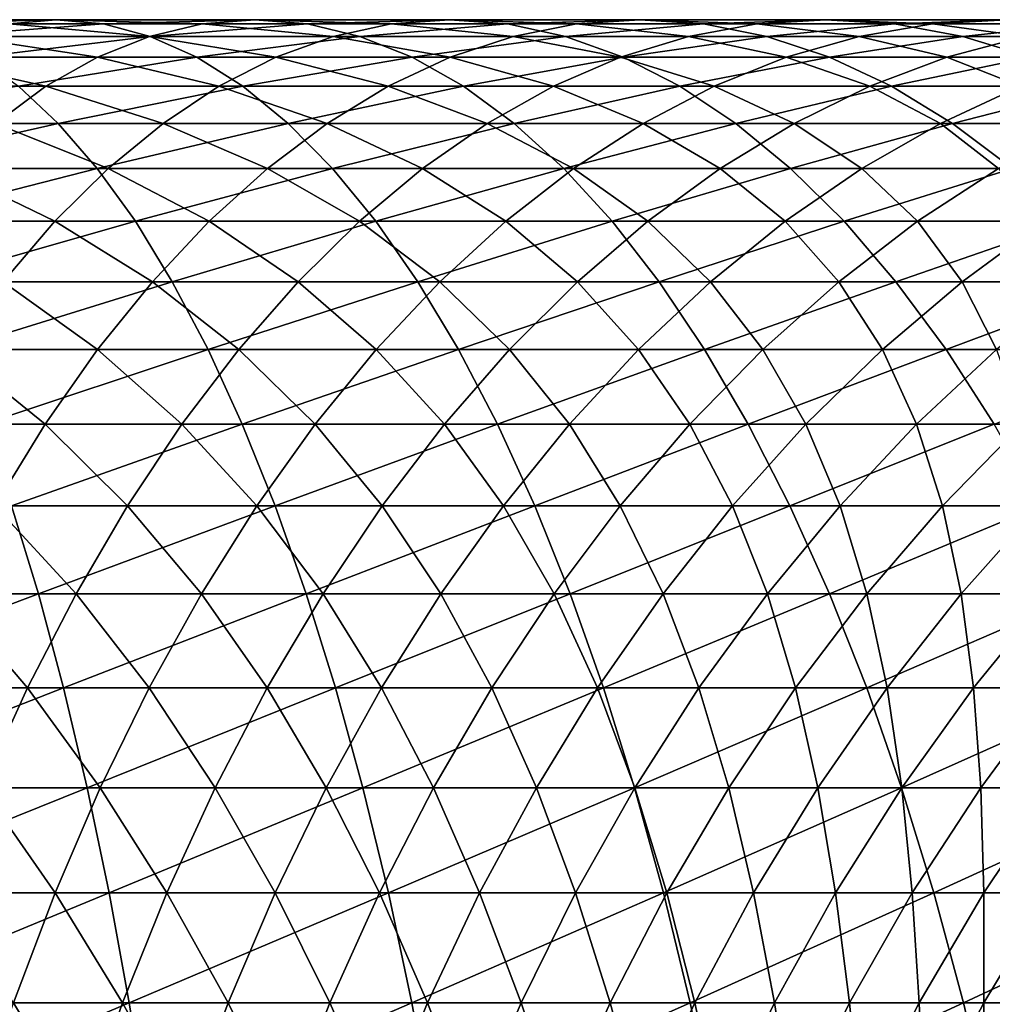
# Model space of a CAD drawing. Header units: metres. Extents: x 39 to 253, y -38 to 38.
# Tile 41 of 55: x 215 to 222, y 8 to 15. Entities that reach past the tile are written whole.
import ezdxf

# ---------------------------------------------------------------- set-up
doc = ezdxf.new("R2010")
doc.units = ezdxf.units.M
doc.layers.add('solid_26008053', color=7, linetype='CONTINUOUS')

msp = doc.modelspace()

# ---------------------------------------------------------------- linework, layer by layer
at = {"layer": 'solid_26008053'}
for points in [[(215.469055, 15, -2.174812), (214.038513, 15, -1.669314), (214.332108, 14.970401, -0.77439)], [(215.469055, 15, -2.174812), (215.135223, 14.970401, -3.055525), (214.038513, 15, -1.669314)], [(215.802887, 14.970401, -1.2941), (215.469055, 15, -2.174812), (214.332108, 14.970401, -0.77439)], [(216.501892, 14.970401, -3.60926), (215.135223, 14.970401, -3.055525), (215.469055, 15, -2.174812)], [(216.875259, 15, -2.744566), (215.469055, 15, -2.174812), (215.802887, 14.970401, -1.2941)], [(216.875259, 15, -2.744566), (216.501892, 14.970401, -3.60926), (215.469055, 15, -2.174812)], [(217.248627, 14.970401, -1.879872), (216.875259, 15, -2.744566), (215.802887, 14.970401, -1.2941)], [(217.842072, 14.970401, -4.224308), (216.501892, 14.970401, -3.60926), (216.875259, 15, -2.744566)], [(218.254211, 15, -3.377406), (216.875259, 15, -2.744566), (217.248627, 14.970401, -1.879872)], [(218.254211, 15, -3.377406), (217.842072, 14.970401, -4.224308), (216.875259, 15, -2.744566)], [(218.666351, 14.970401, -2.530504), (218.254211, 15, -3.377406), (217.248627, 14.970401, -1.879872)], [(219.153046, 14.970401, -4.899407), (217.842072, 14.970401, -4.224308), (218.254211, 15, -3.377406)], [(219.603104, 15, -4.072035), (218.254211, 15, -3.377406), (218.666351, 14.970401, -2.530504)], [(219.603104, 15, -4.072035), (219.153046, 14.970401, -4.899407), (218.254211, 15, -3.377406)], [(220.053162, 14.970401, -3.244663), (219.603104, 15, -4.072035), (218.666351, 14.970401, -2.530504)], [(220.432098, 14.970401, -5.633173), (219.153046, 14.970401, -4.899407), (219.603104, 15, -4.072035)], [(220.919159, 15, -4.827028), (219.603104, 15, -4.072035), (220.053162, 14.970401, -3.244663)], [(220.919159, 15, -4.827028), (220.432098, 14.970401, -5.633173), (219.603104, 15, -4.072035)], [(221.406204, 14.970401, -4.020883), (220.919159, 15, -4.827028), (220.053162, 14.970401, -3.244663)], [(221.676605, 14.970401, -6.424101), (220.432098, 14.970401, -5.633173), (220.919159, 15, -4.827028)], [(222.199677, 15, -5.640836), (220.919159, 15, -4.827028), (221.406204, 14.970401, -4.020883)], [(222.199677, 15, -5.640836), (221.676605, 14.970401, -6.424101), (220.919159, 15, -4.827028)], [(222.722733, 14.970401, -4.857572), (222.199677, 15, -5.640836), (221.406204, 14.970401, -4.020883)], [(222.884033, 14.970401, -7.270568), (221.676605, 14.970401, -6.424101), (222.199677, 15, -5.640836)], [(215.802887, 14.970401, -1.2941), (214.332108, 14.970401, -0.77439), (214.624557, 14.881721, 0.117003)], [(216.135391, 14.881721, -0.416863), (215.802887, 14.970401, -1.2941), (214.624557, 14.881721, 0.117003)], [(216.130005, 14.881721, -4.470541), (214.802719, 14.881721, -3.932762), (215.135223, 14.970401, -3.055525)], [(216.501892, 14.970401, -3.60926), (216.130005, 14.881721, -4.470541), (215.135223, 14.970401, -3.055525)], [(217.248627, 14.970401, -1.879872), (215.802887, 14.970401, -1.2941), (216.135391, 14.881721, -0.416863)], [(217.431564, 14.881721, -5.067867), (216.130005, 14.881721, -4.470541), (216.501892, 14.970401, -3.60926)], [(217.620514, 14.881721, -1.01859), (217.248627, 14.970401, -1.879872), (216.135391, 14.881721, -0.416863)], [(217.842072, 14.970401, -4.224308), (217.431564, 14.881721, -5.067867), (216.501892, 14.970401, -3.60926)], [(218.666351, 14.970401, -2.530504), (217.248627, 14.970401, -1.879872), (217.620514, 14.881721, -1.01859)], [(218.704758, 14.881721, -5.723514), (217.431564, 14.881721, -5.067867), (217.842072, 14.970401, -4.224308)], [(219.076859, 14.881721, -1.686945), (218.666351, 14.970401, -2.530504), (217.620514, 14.881721, -1.01859)], [(219.153046, 14.970401, -4.899407), (218.704758, 14.881721, -5.723514), (217.842072, 14.970401, -4.224308)], [(220.053162, 14.970401, -3.244663), (218.666351, 14.970401, -2.530504), (219.076859, 14.881721, -1.686945)], [(219.94696, 14.881721, -6.436137), (218.704758, 14.881721, -5.723514), (219.153046, 14.970401, -4.899407)], [(220.501434, 14.881721, -2.420557), (220.053162, 14.970401, -3.244663), (219.076859, 14.881721, -1.686945)], [(220.432098, 14.970401, -5.633173), (219.94696, 14.881721, -6.436137), (219.153046, 14.970401, -4.899407)], [(221.155609, 14.881721, -7.204275), (219.94696, 14.881721, -6.436137), (220.432098, 14.970401, -5.633173)], [(221.406204, 14.970401, -4.020883), (220.053162, 14.970401, -3.244663), (220.501434, 14.881721, -2.420557)], [(221.676605, 14.970401, -6.424101), (221.155609, 14.881721, -7.204275), (220.432098, 14.970401, -5.633173)], [(221.891342, 14.881721, -3.217919), (221.406204, 14.970401, -4.020883), (220.501434, 14.881721, -2.420557)], [(222.328247, 14.881721, -8.026352), (221.155609, 14.881721, -7.204275), (221.676605, 14.970401, -6.424101)], [(222.722733, 14.970401, -4.857572), (221.406204, 14.970401, -4.020883), (221.891342, 14.881721, -3.217919)], [(222.884033, 14.970401, -7.270568), (222.328247, 14.881721, -8.026352), (221.676605, 14.970401, -6.424101)], [(223.243729, 14.881721, -4.077398), (222.722733, 14.970401, -4.857572), (221.891342, 14.881721, -3.217919)], [(215.761047, 14.734309, -5.325011), (214.472839, 14.734309, -4.803061), (214.802719, 14.881721, -3.932762)], [(216.135391, 14.881721, -0.416863), (214.624557, 14.881721, 0.117003), (214.914703, 14.734309, 1.001346)], [(216.130005, 14.881721, -4.470541), (215.761047, 14.734309, -5.325011), (214.802719, 14.881721, -3.932762)], [(216.465286, 14.734309, 0.453436), (216.135391, 14.881721, -0.416863), (214.914703, 14.734309, 1.001346)], [(217.024307, 14.734309, -5.904754), (215.761047, 14.734309, -5.325011), (216.130005, 14.881721, -4.470541)], [(217.431564, 14.881721, -5.067867), (217.024307, 14.734309, -5.904754), (216.130005, 14.881721, -4.470541)], [(217.620514, 14.881721, -1.01859), (216.135391, 14.881721, -0.416863), (216.465286, 14.734309, 0.453436)], [(217.989456, 14.734309, -0.164121), (217.620514, 14.881721, -1.01859), (216.465286, 14.734309, 0.453436)], [(218.260025, 14.734309, -6.541102), (217.024307, 14.734309, -5.904754), (217.431564, 14.881721, -5.067867)], [(218.704758, 14.881721, -5.723514), (218.260025, 14.734309, -6.541102), (217.431564, 14.881721, -5.067867)], [(219.076859, 14.881721, -1.686945), (217.620514, 14.881721, -1.01859), (217.989456, 14.734309, -0.164121)], [(219.484116, 14.734309, -0.850058), (219.076859, 14.881721, -1.686945), (217.989456, 14.734309, -0.164121)], [(219.465652, 14.734309, -7.23275), (218.260025, 14.734309, -6.541102), (218.704758, 14.881721, -5.723514)], [(219.94696, 14.881721, -6.436137), (219.465652, 14.734309, -7.23275), (218.704758, 14.881721, -5.723514)], [(220.501434, 14.881721, -2.420557), (219.076859, 14.881721, -1.686945), (219.484116, 14.734309, -0.850058)], [(220.638733, 14.734309, -7.978278), (219.465652, 14.734309, -7.23275), (219.94696, 14.881721, -6.436137)], [(220.946182, 14.734309, -1.602968), (220.501434, 14.881721, -2.420557), (219.484116, 14.734309, -0.850058)], [(221.155609, 14.881721, -7.204275), (220.638733, 14.734309, -7.978278), (219.94696, 14.881721, -6.436137)], [(221.891342, 14.881721, -3.217919), (220.501434, 14.881721, -2.420557), (220.946182, 14.734309, -1.602968)], [(221.776855, 14.734309, -8.776157), (220.638733, 14.734309, -7.978278), (221.155609, 14.881721, -7.204275)], [(222.37265, 14.734309, -2.421306), (221.891342, 14.881721, -3.217919), (220.946182, 14.734309, -1.602968)], [(222.328247, 14.881721, -8.026352), (221.776855, 14.734309, -8.776157), (221.155609, 14.881721, -7.204275)], [(222.877686, 14.734309, -9.624751), (221.776855, 14.734309, -8.776157), (222.328247, 14.881721, -8.026352)], [(223.243729, 14.881721, -4.077398), (221.891342, 14.881721, -3.217919), (222.37265, 14.734309, -2.421306)], [(215.3965, 14.528748, -6.169296), (214.146881, 14.528748, -5.662987), (214.472839, 14.734309, -4.803061)], [(215.761047, 14.734309, -5.325011), (215.3965, 14.528748, -6.169296), (214.472839, 14.734309, -4.803061)], [(216.465286, 14.734309, 0.453436), (214.914703, 14.734309, 1.001346), (215.201385, 14.528748, 1.87515)], [(216.791229, 14.528748, 1.313363), (216.465286, 14.734309, 0.453436), (215.201385, 14.528748, 1.87515)], [(216.621902, 14.528748, -6.731668), (215.3965, 14.528748, -6.169296), (215.761047, 14.734309, -5.325011)], [(217.024307, 14.734309, -5.904754), (216.621902, 14.528748, -6.731668), (215.761047, 14.734309, -5.325011)], [(217.989456, 14.734309, -0.164121), (216.465286, 14.734309, 0.453436), (216.791229, 14.528748, 1.313363)], [(217.820587, 14.528748, -7.348947), (216.621902, 14.528748, -6.731668), (217.024307, 14.734309, -5.904754)], [(218.354004, 14.528748, 0.680165), (217.989456, 14.734309, -0.164121), (216.791229, 14.528748, 1.313363)], [(218.260025, 14.734309, -6.541102), (217.820587, 14.528748, -7.348947), (217.024307, 14.734309, -5.904754)], [(218.990097, 14.528748, -8.019869), (217.820587, 14.528748, -7.348947), (218.260025, 14.734309, -6.541102)], [(219.484116, 14.734309, -0.850058), (217.989456, 14.734309, -0.164121), (218.354004, 14.528748, 0.680165)], [(219.465652, 14.734309, -7.23275), (218.990097, 14.528748, -8.019869), (218.260025, 14.734309, -6.541102)], [(219.88652, 14.528748, -0.023144), (219.484116, 14.734309, -0.850058), (218.354004, 14.528748, 0.680165)], [(220.128021, 14.528748, -8.743056), (218.990097, 14.528748, -8.019869), (219.465652, 14.734309, -7.23275)], [(220.638733, 14.734309, -7.978278), (220.128021, 14.528748, -8.743056), (219.465652, 14.734309, -7.23275)], [(220.946182, 14.734309, -1.602968), (219.484116, 14.734309, -0.850058), (219.88652, 14.528748, -0.023144)], [(221.385605, 14.528748, -0.795123), (220.946182, 14.734309, -1.602968), (219.88652, 14.528748, -0.023144)], [(221.23204, 14.528748, -9.517027), (220.128021, 14.528748, -8.743056), (220.638733, 14.734309, -7.978278)], [(221.776855, 14.734309, -8.776157), (221.23204, 14.528748, -9.517027), (220.638733, 14.734309, -7.978278)], [(222.37265, 14.734309, -2.421306), (220.946182, 14.734309, -1.602968), (221.385605, 14.528748, -0.795123)], [(222.299866, 14.528748, -10.340192), (221.23204, 14.528748, -9.517027), (221.776855, 14.734309, -8.776157)], [(222.848206, 14.528748, -1.634187), (222.37265, 14.734309, -2.421306), (221.385605, 14.528748, -0.795123)], [(222.877686, 14.734309, -9.624751), (222.299866, 14.528748, -10.340192), (221.776855, 14.734309, -8.776157)], [(215.483475, 14.265848, 2.734965), (215.201385, 14.528748, 1.87515), (213.830597, 14.265848, 3.236079)], [(215.3965, 14.528748, -6.169296), (215.037781, 14.265848, -7.000066), (214.146881, 14.528748, -5.662987)], [(216.225937, 14.265848, -7.545343), (215.037781, 14.265848, -7.000066), (215.3965, 14.528748, -6.169296)], [(216.791229, 14.528748, 1.313363), (215.201385, 14.528748, 1.87515), (215.483475, 14.265848, 2.734965)], [(216.621902, 14.528748, -6.731668), (216.225937, 14.265848, -7.545343), (215.3965, 14.528748, -6.169296)], [(217.111954, 14.265848, 2.159523), (216.791229, 14.528748, 1.313363), (215.483475, 14.265848, 2.734965)], [(217.388184, 14.265848, -8.14386), (216.225937, 14.265848, -7.545343), (216.621902, 14.528748, -6.731668)], [(217.820587, 14.528748, -7.348947), (217.388184, 14.265848, -8.14386), (216.621902, 14.528748, -6.731668)], [(218.354004, 14.528748, 0.680165), (216.791229, 14.528748, 1.313363), (217.111954, 14.265848, 2.159523)], [(218.712723, 14.265848, 1.510935), (218.354004, 14.528748, 0.680165), (217.111954, 14.265848, 2.159523)], [(218.522141, 14.265848, -8.794387), (217.388184, 14.265848, -8.14386), (217.820587, 14.528748, -7.348947)], [(218.990097, 14.528748, -8.019869), (218.522141, 14.265848, -8.794387), (217.820587, 14.528748, -7.348947)], [(219.88652, 14.528748, -0.023144), (218.354004, 14.528748, 0.680165), (218.712723, 14.265848, 1.510935)], [(219.625488, 14.265848, -9.495592), (218.522141, 14.265848, -8.794387), (218.990097, 14.528748, -8.019869)], [(220.282486, 14.265848, 0.790531), (219.88652, 14.528748, -0.023144), (218.712723, 14.265848, 1.510935)], [(220.128021, 14.528748, -8.743056), (219.625488, 14.265848, -9.495592), (218.990097, 14.528748, -8.019869)], [(220.695938, 14.265848, -10.246037), (219.625488, 14.265848, -9.495592), (220.128021, 14.528748, -8.743056)], [(221.385605, 14.528748, -0.795123), (219.88652, 14.528748, -0.023144), (220.282486, 14.265848, 0.790531)], [(221.23204, 14.528748, -9.517027), (220.695938, 14.265848, -10.246037), (220.128021, 14.528748, -8.743056)], [(221.818008, 14.265848, -0.000211), (221.385605, 14.528748, -0.795123), (220.282486, 14.265848, 0.790531)], [(221.731308, 14.265848, -11.04418), (220.695938, 14.265848, -10.246037), (221.23204, 14.528748, -9.517027)], [(222.299866, 14.528748, -10.340192), (221.731308, 14.265848, -11.04418), (221.23204, 14.528748, -9.517027)], [(222.848206, 14.528748, -1.634187), (221.385605, 14.528748, -0.795123), (221.818008, 14.265848, -0.000211)], [(222.729492, 14.265848, -11.888386), (221.731308, 14.265848, -11.04418), (222.299866, 14.528748, -10.340192)], [(223.316162, 14.265848, -0.859669), (222.848206, 14.528748, -1.634187), (221.818008, 14.265848, -0.000211)], [(215.483475, 14.265848, 2.734965), (213.830597, 14.265848, 3.236079), (214.068558, 13.946648, 4.090163)], [(215.759857, 13.946648, 3.577398), (215.483475, 14.265848, 2.734965), (214.068558, 13.946648, 4.090163)], [(215.837982, 13.946648, -8.34257), (214.686325, 13.946648, -7.814042), (215.037781, 14.265848, -7.000066)], [(216.225937, 14.265848, -7.545343), (215.837982, 13.946648, -8.34257), (215.037781, 14.265848, -7.000066)], [(217.111954, 14.265848, 2.159523), (215.483475, 14.265848, 2.734965), (215.759857, 13.946648, 3.577398)], [(217.426208, 13.946648, 2.988578), (217.111954, 14.265848, 2.159523), (215.759857, 13.946648, 3.577398)], [(216.964523, 13.946648, -8.922702), (215.837982, 13.946648, -8.34257), (216.225937, 14.265848, -7.545343)], [(217.388184, 14.265848, -8.14386), (216.964523, 13.946648, -8.922702), (216.225937, 14.265848, -7.545343)], [(218.06366, 13.946648, -9.553248), (216.964523, 13.946648, -8.922702), (217.388184, 14.265848, -8.14386)], [(218.712723, 14.265848, 1.510935), (217.111954, 14.265848, 2.159523), (217.426208, 13.946648, 2.988578)], [(218.522141, 14.265848, -8.794387), (218.06366, 13.946648, -9.553248), (217.388184, 14.265848, -8.14386)], [(219.064194, 13.946648, 2.324911), (218.712723, 14.265848, 1.510935), (217.426208, 13.946648, 2.988578)], [(219.133102, 13.946648, -10.232915), (218.06366, 13.946648, -9.553248), (218.522141, 14.265848, -8.794387)], [(219.625488, 14.265848, -9.495592), (219.133102, 13.946648, -10.232915), (218.522141, 14.265848, -8.794387)], [(220.282486, 14.265848, 0.790531), (218.712723, 14.265848, 1.510935), (219.064194, 13.946648, 2.324911)], [(220.670441, 13.946648, 1.587758), (220.282486, 14.265848, 0.790531), (219.064194, 13.946648, 2.324911)], [(220.17067, 13.946648, -10.960308), (219.133102, 13.946648, -10.232915), (219.625488, 14.265848, -9.495592)], [(220.695938, 14.265848, -10.246037), (220.17067, 13.946648, -10.960308), (219.625488, 14.265848, -9.495592)], [(221.174255, 13.946648, -11.733935), (220.17067, 13.946648, -10.960308), (220.695938, 14.265848, -10.246037)], [(221.818008, 14.265848, -0.000211), (220.282486, 14.265848, 0.790531), (220.670441, 13.946648, 1.587758)], [(222.241669, 13.946648, 0.778632), (221.818008, 14.265848, -0.000211), (220.670441, 13.946648, 1.587758)], [(221.731308, 14.265848, -11.04418), (221.174255, 13.946648, -11.733935), (220.695938, 14.265848, -10.246037)], [(222.141769, 13.946648, -12.552211), (221.174255, 13.946648, -11.733935), (221.731308, 14.265848, -11.04418)], [(222.729492, 14.265848, -11.888386), (222.141769, 13.946648, -12.552211), (221.731308, 14.265848, -11.04418)], [(223.316162, 14.265848, -0.859669), (221.818008, 14.265848, -0.000211), (222.241669, 13.946648, 0.778632)], [(215.759857, 13.946648, 3.577398), (214.068558, 13.946648, 4.090163), (214.300659, 13.572406, 4.923254)], [(216.029449, 13.572406, 4.399125), (215.759857, 13.946648, 3.577398), (214.300659, 13.572406, 4.923254)], [(215.459549, 13.572406, -9.120201), (214.343491, 13.572406, -8.60801), (214.686325, 13.946648, -7.814042)], [(215.837982, 13.946648, -8.34257), (215.459549, 13.572406, -9.120201), (214.686325, 13.946648, -7.814042)], [(216.551285, 13.572406, -9.682402), (215.459549, 13.572406, -9.120201), (215.837982, 13.946648, -8.34257)], [(217.426208, 13.946648, 2.988578), (215.759857, 13.946648, 3.577398), (216.029449, 13.572406, 4.399125)], [(216.964523, 13.946648, -8.922702), (216.551285, 13.572406, -9.682402), (215.837982, 13.946648, -8.34257)], [(217.732727, 13.572406, 3.797255), (217.426208, 13.946648, 2.988578), (216.029449, 13.572406, 4.399125)], [(217.61644, 13.572406, -10.293457), (216.551285, 13.572406, -9.682402), (216.964523, 13.946648, -8.922702)], [(218.06366, 13.946648, -9.553248), (217.61644, 13.572406, -10.293457), (216.964523, 13.946648, -8.922702)], [(219.064194, 13.946648, 2.324911), (217.426208, 13.946648, 2.988578), (217.732727, 13.572406, 3.797255)], [(218.652817, 13.572406, -10.952115), (217.61644, 13.572406, -10.293457), (218.06366, 13.946648, -9.553248)], [(219.407013, 13.572406, 3.118879), (219.064194, 13.946648, 2.324911), (217.732727, 13.572406, 3.797255)], [(219.133102, 13.946648, -10.232915), (218.652817, 13.572406, -10.952115), (218.06366, 13.946648, -9.553248)], [(219.658325, 13.572406, -11.657023), (218.652817, 13.572406, -10.952115), (219.133102, 13.946648, -10.232915)], [(220.670441, 13.946648, 1.587758), (219.064194, 13.946648, 2.324911), (219.407013, 13.572406, 3.118879)], [(220.17067, 13.946648, -10.960308), (219.658325, 13.572406, -11.657023), (219.133102, 13.946648, -10.232915)], [(221.048874, 13.572406, 2.36539), (220.670441, 13.946648, 1.587758), (219.407013, 13.572406, 3.118879)], [(220.630875, 13.572406, -12.406738), (219.658325, 13.572406, -11.657023), (220.17067, 13.946648, -10.960308)], [(221.174255, 13.946648, -11.733935), (220.630875, 13.572406, -12.406738), (220.17067, 13.946648, -10.960308)], [(221.568497, 13.572406, -13.199719), (220.630875, 13.572406, -12.406738), (221.174255, 13.946648, -11.733935)], [(222.241669, 13.946648, 0.778632), (220.670441, 13.946648, 1.587758), (221.048874, 13.572406, 2.36539)], [(222.654922, 13.572406, 1.538331), (222.241669, 13.946648, 0.778632), (221.048874, 13.572406, 2.36539)], [(222.141769, 13.946648, -12.552211), (221.568497, 13.572406, -13.199719), (221.174255, 13.946648, -11.733935)], [(222.469238, 13.572406, -14.034342), (221.568497, 13.572406, -13.199719), (222.141769, 13.946648, -12.552211)], [(216.029449, 13.572406, 4.399125), (214.300659, 13.572406, 4.923254), (214.526001, 13.1446, 5.732064)], [(215.459549, 13.572406, -9.120201), (215.092163, 13.1446, -9.875169), (214.343491, 13.572406, -8.60801)], [(216.291183, 13.1446, 5.196902), (216.029449, 13.572406, 4.399125), (214.526001, 13.1446, 5.732064)], [(216.150085, 13.1446, -10.419959), (215.092163, 13.1446, -9.875169), (215.459549, 13.572406, -9.120201)], [(216.551285, 13.572406, -9.682402), (216.150085, 13.1446, -10.419959), (215.459549, 13.572406, -9.120201)], [(217.732727, 13.572406, 3.797255), (216.029449, 13.572406, 4.399125), (216.291183, 13.1446, 5.196902)], [(217.182251, 13.1446, -11.012092), (216.150085, 13.1446, -10.419959), (216.551285, 13.572406, -9.682402)], [(218.030319, 13.1446, 4.582363), (217.732727, 13.572406, 3.797255), (216.291183, 13.1446, 5.196902)], [(217.61644, 13.572406, -10.293457), (217.182251, 13.1446, -11.012092), (216.551285, 13.572406, -9.682402)], [(218.186539, 13.1446, -11.650353), (217.182251, 13.1446, -11.012092), (217.61644, 13.572406, -10.293457)], [(218.652817, 13.572406, -10.952115), (218.186539, 13.1446, -11.650353), (217.61644, 13.572406, -10.293457)], [(219.407013, 13.572406, 3.118879), (217.732727, 13.572406, 3.797255), (218.030319, 13.1446, 4.582363)], [(219.739853, 13.1446, 3.889708), (219.407013, 13.572406, 3.118879), (218.030319, 13.1446, 4.582363)], [(219.160904, 13.1446, -12.333433), (218.186539, 13.1446, -11.650353), (218.652817, 13.572406, -10.952115)], [(219.658325, 13.572406, -11.657023), (219.160904, 13.1446, -12.333433), (218.652817, 13.572406, -10.952115)], [(220.103348, 13.1446, -13.059931), (219.160904, 13.1446, -12.333433), (219.658325, 13.572406, -11.657023)], [(221.048874, 13.572406, 2.36539), (219.407013, 13.572406, 3.118879), (219.739853, 13.1446, 3.889708)], [(220.630875, 13.572406, -12.406738), (220.103348, 13.1446, -13.059931), (219.658325, 13.572406, -11.657023)], [(221.41626, 13.1446, 3.120357), (221.048874, 13.572406, 2.36539), (219.739853, 13.1446, 3.889708)], [(221.011917, 13.1446, -13.828357), (220.103348, 13.1446, -13.059931), (220.630875, 13.572406, -12.406738)], [(221.568497, 13.572406, -13.199719), (221.011917, 13.1446, -13.828357), (220.630875, 13.572406, -12.406738)], [(221.884766, 13.1446, -14.637134), (221.011917, 13.1446, -13.828357), (221.568497, 13.572406, -13.199719)], [(222.654922, 13.572406, 1.538331), (221.048874, 13.572406, 2.36539), (221.41626, 13.1446, 3.120357)], [(223.056122, 13.1446, 2.275889), (222.654922, 13.572406, 1.538331), (221.41626, 13.1446, 3.120357)], [(222.469238, 13.572406, -14.034342), (221.884766, 13.1446, -14.637134), (221.568497, 13.572406, -13.199719)], [(222.720108, 13.1446, -15.484603), (221.884766, 13.1446, -14.637134), (222.469238, 13.572406, -14.034342)], [(216.291183, 13.1446, 5.196902), (214.526001, 13.1446, 5.732064), (214.743698, 12.664919, 6.513402)], [(215.762512, 12.664919, -11.132464), (214.737244, 12.664919, -10.604492), (215.092163, 13.1446, -9.875169)], [(216.544037, 12.664919, 5.967582), (216.291183, 13.1446, 5.196902), (214.743698, 12.664919, 6.513402)], [(216.150085, 13.1446, -10.419959), (215.762512, 12.664919, -11.132464), (215.092163, 13.1446, -9.875169)], [(216.762802, 12.664919, -11.706318), (215.762512, 12.664919, -11.132464), (216.150085, 13.1446, -10.419959)], [(217.182251, 13.1446, -11.012092), (216.762802, 12.664919, -11.706318), (216.150085, 13.1446, -10.419959)], [(218.030319, 13.1446, 4.582363), (216.291183, 13.1446, 5.196902), (216.544037, 12.664919, 5.967582)], [(218.31781, 12.664919, 5.340804), (218.030319, 13.1446, 4.582363), (216.544037, 12.664919, 5.967582)], [(217.736099, 12.664919, -12.324875), (216.762802, 12.664919, -11.706318), (217.182251, 13.1446, -11.012092)], [(218.186539, 13.1446, -11.650353), (217.736099, 12.664919, -12.324875), (217.182251, 13.1446, -11.012092)], [(218.680389, 12.664919, -12.986868), (217.736099, 12.664919, -12.324875), (218.186539, 13.1446, -11.650353)], [(219.739853, 13.1446, 3.889708), (218.030319, 13.1446, 4.582363), (218.31781, 12.664919, 5.340804)], [(219.160904, 13.1446, -12.333433), (218.680389, 12.664919, -12.986868), (218.186539, 13.1446, -11.650353)], [(220.061386, 12.664919, 4.634354), (219.739853, 13.1446, 3.889708), (218.31781, 12.664919, 5.340804)], [(219.593735, 12.664919, -13.690938), (218.680389, 12.664919, -12.986868), (219.160904, 13.1446, -12.333433)], [(220.103348, 13.1446, -13.059931), (219.593735, 12.664919, -13.690938), (219.160904, 13.1446, -12.333433)], [(220.474258, 12.664919, -14.435641), (219.593735, 12.664919, -13.690938), (220.103348, 13.1446, -13.059931)], [(221.41626, 13.1446, 3.120357), (219.739853, 13.1446, 3.889708), (220.061386, 12.664919, 4.634354)], [(221.771179, 12.664919, 3.84968), (221.41626, 13.1446, 3.120357), (220.061386, 12.664919, 4.634354)], [(221.011917, 13.1446, -13.828357), (220.474258, 12.664919, -14.435641), (220.103348, 13.1446, -13.059931)], [(221.32016, 12.664919, -15.21945), (220.474258, 12.664919, -14.435641), (221.011917, 13.1446, -13.828357)], [(221.884766, 13.1446, -14.637134), (221.32016, 12.664919, -15.21945), (221.011917, 13.1446, -13.828357)], [(222.129715, 12.664919, -16.040756), (221.32016, 12.664919, -15.21945), (221.884766, 13.1446, -14.637134)], [(223.056122, 13.1446, 2.275889), (221.41626, 13.1446, 3.120357), (221.771179, 12.664919, 3.84968)], [(223.443695, 12.664919, 2.988394), (223.056122, 13.1446, 2.275889), (221.771179, 12.664919, 3.84968)], [(222.720108, 13.1446, -15.484603), (222.129715, 12.664919, -16.040756), (221.884766, 13.1446, -14.637134)], [(215.390091, 12.135255, -11.817105), (214.39621, 12.135255, -11.305294), (214.737244, 12.664919, -10.604492)], [(215.762512, 12.664919, -11.132464), (215.390091, 12.135255, -11.817105), (214.737244, 12.664919, -10.604492)], [(216.544037, 12.664919, 5.967582), (214.743698, 12.664919, 6.513402), (214.952881, 12.135255, 7.264184)], [(216.786987, 12.135255, 6.708122), (216.544037, 12.664919, 5.967582), (214.952881, 12.135255, 7.264184)], [(216.359772, 12.135255, -12.373394), (215.390091, 12.135255, -11.817105), (215.762512, 12.664919, -11.132464)], [(216.762802, 12.664919, -11.706318), (216.359772, 12.135255, -12.373394), (215.762512, 12.664919, -11.132464)], [(217.303268, 12.135255, -12.973018), (216.359772, 12.135255, -12.373394), (216.762802, 12.664919, -11.706318)], [(218.31781, 12.664919, 5.340804), (216.544037, 12.664919, 5.967582), (216.786987, 12.135255, 6.708122)], [(217.736099, 12.664919, -12.324875), (217.303268, 12.135255, -12.973018), (216.762802, 12.664919, -11.706318)], [(218.59404, 12.135255, 6.069583), (218.31781, 12.664919, 5.340804), (216.786987, 12.135255, 6.708122)], [(218.218658, 12.135255, -13.614748), (217.303268, 12.135255, -12.973018), (217.736099, 12.664919, -12.324875)], [(218.680389, 12.664919, -12.986868), (218.218658, 12.135255, -13.614748), (217.736099, 12.664919, -12.324875)], [(219.10405, 12.135255, -14.297267), (218.218658, 12.135255, -13.614748), (218.680389, 12.664919, -12.986868)], [(220.061386, 12.664919, 4.634354), (218.31781, 12.664919, 5.340804), (218.59404, 12.135255, 6.069583)], [(220.370331, 12.135255, 5.349878), (220.061386, 12.664919, 4.634354), (218.59404, 12.135255, 6.069583)], [(219.593735, 12.664919, -13.690938), (219.10405, 12.135255, -14.297267), (218.680389, 12.664919, -12.986868)], [(219.957611, 12.135255, -15.019176), (219.10405, 12.135255, -14.297267), (219.593735, 12.664919, -13.690938)], [(220.474258, 12.664919, -14.435641), (219.957611, 12.135255, -15.019176), (219.593735, 12.664919, -13.690938)], [(220.777634, 12.135255, -15.778994), (219.957611, 12.135255, -15.019176), (220.474258, 12.664919, -14.435641)], [(221.771179, 12.664919, 3.84968), (220.061386, 12.664919, 4.634354), (220.370331, 12.135255, 5.349878)], [(222.112213, 12.135255, 4.550482), (221.771179, 12.664919, 3.84968), (220.370331, 12.135255, 5.349878)], [(221.32016, 12.664919, -15.21945), (220.777634, 12.135255, -15.778994), (220.474258, 12.664919, -14.435641)], [(221.562393, 12.135255, -16.575161), (220.777634, 12.135255, -15.778994), (221.32016, 12.664919, -15.21945)], [(222.129715, 12.664919, -16.040756), (221.562393, 12.135255, -16.575161), (221.32016, 12.664919, -15.21945)], [(222.310318, 12.135255, -17.406046), (221.562393, 12.135255, -16.575161), (222.129715, 12.664919, -16.040756)], [(223.443695, 12.664919, 2.988394), (221.771179, 12.664919, 3.84968), (222.112213, 12.135255, 4.550482)], [(215.390091, 12.135255, -11.817105), (215.034302, 11.557698, -12.47118), (214.39621, 12.135255, -11.305294)], [(216.786987, 12.135255, 6.708122), (214.952881, 12.135255, 7.264184), (215.15271, 11.557698, 7.981446)], [(215.974731, 11.557698, -13.010688), (215.034302, 11.557698, -12.47118), (215.390091, 12.135255, -11.817105)], [(217.019104, 11.557698, 7.4156), (216.786987, 12.135255, 6.708122), (215.15271, 11.557698, 7.981446)], [(216.359772, 12.135255, -12.373394), (215.974731, 11.557698, -13.010688), (215.390091, 12.135255, -11.817105)], [(216.889771, 11.557698, -13.592224), (215.974731, 11.557698, -13.010688), (216.359772, 12.135255, -12.373394)], [(217.303268, 12.135255, -12.973018), (216.889771, 11.557698, -13.592224), (216.359772, 12.135255, -12.373394)], [(218.59404, 12.135255, 6.069583), (216.786987, 12.135255, 6.708122), (217.019104, 11.557698, 7.4156)], [(217.777542, 11.557698, -14.214596), (216.889771, 11.557698, -13.592224), (217.303268, 12.135255, -12.973018)], [(218.857956, 11.557698, 6.765826), (218.59404, 12.135255, 6.069583), (217.019104, 11.557698, 7.4156)], [(218.218658, 12.135255, -13.614748), (217.777542, 11.557698, -14.214596), (217.303268, 12.135255, -12.973018)], [(218.636215, 11.557698, -14.876527), (217.777542, 11.557698, -14.214596), (218.218658, 12.135255, -13.614748)], [(219.10405, 12.135255, -14.297267), (218.636215, 11.557698, -14.876527), (218.218658, 12.135255, -13.614748)], [(220.370331, 12.135255, 5.349878), (218.59404, 12.135255, 6.069583), (218.857956, 11.557698, 6.765826)], [(219.46405, 11.557698, -15.576659), (218.636215, 11.557698, -14.876527), (219.10405, 12.135255, -14.297267)], [(220.665497, 11.557698, 6.033458), (220.370331, 12.135255, 5.349878), (218.857956, 11.557698, 6.765826)], [(219.957611, 12.135255, -15.019176), (219.46405, 11.557698, -15.576659), (219.10405, 12.135255, -14.297267)], [(220.259323, 11.557698, -16.313557), (219.46405, 11.557698, -15.576659), (219.957611, 12.135255, -15.019176)], [(220.777634, 12.135255, -15.778994), (220.259323, 11.557698, -16.313557), (219.957611, 12.135255, -15.019176)], [(221.020416, 11.557698, -17.085707), (220.259323, 11.557698, -16.313557), (220.777634, 12.135255, -15.778994)], [(222.112213, 12.135255, 4.550482), (220.370331, 12.135255, 5.349878), (220.665497, 11.557698, 6.033458)], [(222.438019, 11.557698, 5.219996), (222.112213, 12.135255, 4.550482), (220.665497, 11.557698, 6.033458)], [(221.562393, 12.135255, -16.575161), (221.020416, 11.557698, -17.085707), (220.777634, 12.135255, -15.778994)], [(221.745773, 11.557698, -17.891527), (221.020416, 11.557698, -17.085707), (221.562393, 12.135255, -16.575161)], [(222.310318, 12.135255, -17.406046), (221.745773, 11.557698, -17.891527), (221.562393, 12.135255, -16.575161)], [(222.433884, 11.557698, -18.729366), (221.745773, 11.557698, -17.891527), (222.310318, 12.135255, -17.406046)], [(215.342422, 10.934529, 8.662359), (215.15271, 11.557698, 7.981446), (213.42131, 10.934529, 9.151008)], [(215.609207, 10.934529, -13.615685), (214.696533, 10.934529, -13.092108), (215.034302, 11.557698, -12.47118)], [(215.974731, 11.557698, -13.010688), (215.609207, 10.934529, -13.615685), (215.034302, 11.557698, -12.47118)], [(217.019104, 11.557698, 7.4156), (215.15271, 11.557698, 7.981446), (215.342422, 10.934529, 8.662359)], [(217.239441, 10.934529, 8.087225), (217.019104, 11.557698, 7.4156), (215.342422, 10.934529, 8.662359)], [(216.497223, 10.934529, -14.18005), (215.609207, 10.934529, -13.615685), (215.974731, 11.557698, -13.010688)], [(216.889771, 11.557698, -13.592224), (216.497223, 10.934529, -14.18005), (215.974731, 11.557698, -13.010688)], [(217.35878, 10.934529, -14.784044), (216.497223, 10.934529, -14.18005), (216.889771, 11.557698, -13.592224)], [(217.777542, 11.557698, -14.214596), (217.35878, 10.934529, -14.784044), (216.889771, 11.557698, -13.592224)], [(218.857956, 11.557698, 6.765826), (217.019104, 11.557698, 7.4156), (217.239441, 10.934529, 8.087225)], [(219.108475, 10.934529, 7.426785), (218.857956, 11.557698, 6.765826), (217.239441, 10.934529, 8.087225)], [(218.192108, 10.934529, -15.426431), (217.35878, 10.934529, -14.784044), (217.777542, 11.557698, -14.214596)], [(218.636215, 11.557698, -14.876527), (218.192108, 10.934529, -15.426431), (217.777542, 11.557698, -14.214596)], [(218.995483, 10.934529, -16.10589), (218.192108, 10.934529, -15.426431), (218.636215, 11.557698, -14.876527)], [(219.46405, 11.557698, -15.576659), (218.995483, 10.934529, -16.10589), (218.636215, 11.557698, -14.876527)], [(220.665497, 11.557698, 6.033458), (218.857956, 11.557698, 6.765826), (219.108475, 10.934529, 7.426785)], [(219.767273, 10.934529, -16.821028), (218.995483, 10.934529, -16.10589), (219.46405, 11.557698, -15.576659)], [(220.945694, 10.934529, 6.682394), (220.665497, 11.557698, 6.033458), (219.108475, 10.934529, 7.426785)], [(220.259323, 11.557698, -16.313557), (219.767273, 10.934529, -16.821028), (219.46405, 11.557698, -15.576659)], [(220.505905, 10.934529, -17.570379), (219.767273, 10.934529, -16.821028), (220.259323, 11.557698, -16.313557)], [(221.020416, 11.557698, -17.085707), (220.505905, 10.934529, -17.570379), (220.259323, 11.557698, -16.313557)], [(221.209839, 10.934529, -18.352406), (220.505905, 10.934529, -17.570379), (221.020416, 11.557698, -17.085707)], [(222.438019, 11.557698, 5.219996), (220.665497, 11.557698, 6.033458), (220.945694, 10.934529, 6.682394)], [(222.74733, 10.934529, 5.85558), (222.438019, 11.557698, 5.219996), (220.945694, 10.934529, 6.682394)], [(221.745773, 11.557698, -17.891527), (221.209839, 10.934529, -18.352406), (221.020416, 11.557698, -17.085707)], [(221.87764, 10.934529, -19.165504), (221.209839, 10.934529, -18.352406), (221.745773, 11.557698, -17.891527)], [(222.433884, 11.557698, -18.729366), (221.87764, 10.934529, -19.165504), (221.745773, 11.557698, -17.891527)], [(222.507935, 10.934529, -20.008007), (221.87764, 10.934529, -19.165504), (222.433884, 11.557698, -18.729366)], [(215.342422, 10.934529, 8.662359), (213.42131, 10.934529, 9.151008), (213.570892, 10.268207, 9.800323)], [(215.521255, 10.268207, 9.304235), (215.342422, 10.934529, 8.662359), (213.570892, 10.268207, 9.800323)], [(215.264633, 10.268207, -14.185997), (214.378143, 10.268207, -13.677437), (214.696533, 10.934529, -13.092108)], [(215.609207, 10.934529, -13.615685), (215.264633, 10.268207, -14.185997), (214.696533, 10.934529, -13.092108)], [(216.127182, 10.268207, -14.734175), (215.264633, 10.268207, -14.185997), (215.609207, 10.934529, -13.615685)], [(217.239441, 10.934529, 8.087225), (215.342422, 10.934529, 8.662359), (215.521255, 10.268207, 9.304235)], [(217.447159, 10.268207, 8.720345), (217.239441, 10.934529, 8.087225), (215.521255, 10.268207, 9.304235)], [(216.497223, 10.934529, -14.18005), (216.127182, 10.268207, -14.734175), (215.609207, 10.934529, -13.615685)], [(216.96402, 10.268207, -15.320847), (216.127182, 10.268207, -14.734175), (216.497223, 10.934529, -14.18005)], [(217.35878, 10.934529, -14.784044), (216.96402, 10.268207, -15.320847), (216.497223, 10.934529, -14.18005)], [(217.773453, 10.268207, -15.944808), (216.96402, 10.268207, -15.320847), (217.35878, 10.934529, -14.784044)], [(219.108475, 10.934529, 7.426785), (217.239441, 10.934529, 8.087225), (217.447159, 10.268207, 8.720345)], [(218.192108, 10.934529, -15.426431), (217.773453, 10.268207, -15.944808), (217.35878, 10.934529, -14.784044)], [(219.34465, 10.268207, 8.04985), (219.108475, 10.934529, 7.426785), (217.447159, 10.268207, 8.720345)], [(218.553787, 10.268207, -16.604778), (217.773453, 10.268207, -15.944808), (218.192108, 10.934529, -15.426431)], [(218.995483, 10.934529, -16.10589), (218.553787, 10.268207, -16.604778), (218.192108, 10.934529, -15.426431)], [(219.303452, 10.268207, -17.299406), (218.553787, 10.268207, -16.604778), (218.995483, 10.934529, -16.10589)], [(219.767273, 10.934529, -16.821028), (219.303452, 10.268207, -17.299406), (218.995483, 10.934529, -16.10589)], [(220.945694, 10.934529, 6.682394), (219.108475, 10.934529, 7.426785), (219.34465, 10.268207, 8.04985)], [(220.020889, 10.268207, -18.027266), (219.303452, 10.268207, -17.299406), (219.767273, 10.934529, -16.821028)], [(221.209839, 10.268207, 7.294127), (220.945694, 10.934529, 6.682394), (219.34465, 10.268207, 8.04985)], [(220.505905, 10.934529, -17.570379), (220.020889, 10.268207, -18.027266), (219.767273, 10.934529, -16.821028)], [(220.704636, 10.268207, -18.786861), (220.020889, 10.268207, -18.027266), (220.505905, 10.934529, -17.570379)], [(221.209839, 10.934529, -18.352406), (220.704636, 10.268207, -18.786861), (220.505905, 10.934529, -17.570379)], [(221.353271, 10.268207, -19.576639), (220.704636, 10.268207, -18.786861), (221.209839, 10.934529, -18.352406)], [(222.74733, 10.934529, 5.85558), (220.945694, 10.934529, 6.682394), (221.209839, 10.268207, 7.294127)], [(223.038895, 10.268207, 6.454725), (222.74733, 10.934529, 5.85558), (221.209839, 10.268207, 7.294127)], [(221.87764, 10.934529, -19.165504), (221.353271, 10.268207, -19.576639), (221.209839, 10.934529, -18.352406)], [(221.9655, 10.268207, -20.394978), (221.353271, 10.268207, -19.576639), (221.87764, 10.934529, -19.165504)], [(222.507935, 10.934529, -20.008007), (221.9655, 10.268207, -20.394978), (221.87764, 10.934529, -19.165504)], [(222.540039, 10.268207, -21.240196), (221.9655, 10.268207, -20.394978), (222.507935, 10.934529, -20.008007)], [(215.521255, 10.268207, 9.304235), (213.570892, 10.268207, 9.800323), (213.710785, 9.561359, 10.407585)], [(215.688507, 9.561359, 9.90454), (215.521255, 10.268207, 9.304235), (213.710785, 9.561359, 10.407585)], [(215.264633, 10.268207, -14.185997), (214.942368, 9.561359, -14.719374), (214.378143, 10.268207, -13.677437)], [(215.781097, 9.561359, -15.252413), (214.942368, 9.561359, -14.719374), (215.264633, 10.268207, -14.185997)], [(216.127182, 10.268207, -14.734175), (215.781097, 9.561359, -15.252413), (215.264633, 10.268207, -14.185997)], [(217.447159, 10.268207, 8.720345), (215.521255, 10.268207, 9.304235), (215.688507, 9.561359, 9.90454)], [(217.641418, 9.561359, 9.312461), (217.447159, 10.268207, 8.720345), (215.688507, 9.561359, 9.90454)], [(216.594833, 9.561359, -15.822883), (215.781097, 9.561359, -15.252413), (216.127182, 10.268207, -14.734175)], [(216.96402, 10.268207, -15.320847), (216.594833, 9.561359, -15.822883), (216.127182, 10.268207, -14.734175)], [(217.381912, 9.561359, -16.429613), (216.594833, 9.561359, -15.822883), (216.96402, 10.268207, -15.320847)], [(217.773453, 10.268207, -15.944808), (217.381912, 9.561359, -16.429613), (216.96402, 10.268207, -15.320847)], [(218.140701, 9.561359, -17.071358), (217.381912, 9.561359, -16.429613), (217.773453, 10.268207, -15.944808)], [(219.34465, 10.268207, 8.04985), (217.447159, 10.268207, 8.720345), (217.641418, 9.561359, 9.312461)], [(219.565521, 9.561359, 8.632564), (219.34465, 10.268207, 8.04985), (217.641418, 9.561359, 9.312461)], [(218.553787, 10.268207, -16.604778), (218.140701, 9.561359, -17.071358), (217.773453, 10.268207, -15.944808)], [(218.869659, 9.561359, -17.746803), (218.140701, 9.561359, -17.071358), (218.553787, 10.268207, -16.604778)], [(219.303452, 10.268207, -17.299406), (218.869659, 9.561359, -17.746803), (218.553787, 10.268207, -16.604778)], [(219.567276, 9.561359, -18.454561), (218.869659, 9.561359, -17.746803), (219.303452, 10.268207, -17.299406)], [(220.020889, 10.268207, -18.027266), (219.567276, 9.561359, -18.454561), (219.303452, 10.268207, -17.299406)], [(221.209839, 10.268207, 7.294127), (219.34465, 10.268207, 8.04985), (219.565521, 9.561359, 8.632564)], [(221.456863, 9.561359, 7.866241), (221.209839, 10.268207, 7.294127), (219.565521, 9.561359, 8.632564)], [(220.232147, 9.561359, -19.19318), (219.567276, 9.561359, -18.454561), (220.020889, 10.268207, -18.027266)], [(220.704636, 10.268207, -18.786861), (220.232147, 9.561359, -19.19318), (220.020889, 10.268207, -18.027266)], [(220.862885, 9.561359, -19.961147), (220.232147, 9.561359, -19.19318), (220.704636, 10.268207, -18.786861)], [(221.353271, 10.268207, -19.576639), (220.862885, 9.561359, -19.961147), (220.704636, 10.268207, -18.786861)], [(221.458191, 9.561359, -20.756886), (220.862885, 9.561359, -19.961147), (221.353271, 10.268207, -19.576639)], [(223.038895, 10.268207, 6.454725), (221.209839, 10.268207, 7.294127), (221.456863, 9.561359, 7.866241)], [(221.9655, 10.268207, -20.394978), (221.458191, 9.561359, -20.756886), (221.353271, 10.268207, -19.576639)], [(223.311569, 9.561359, 7.015068), (223.038895, 10.268207, 6.454725), (221.456863, 9.561359, 7.866241)], [(222.016876, 9.561359, -21.578764), (221.458191, 9.561359, -20.756886), (221.9655, 10.268207, -20.394978)], [(222.540039, 10.268207, -21.240196), (222.016876, 9.561359, -21.578764), (221.9655, 10.268207, -20.394978)], [(222.53775, 9.561359, -22.425095), (222.016876, 9.561359, -21.578764), (222.540039, 10.268207, -21.240196)], [(215.688507, 9.561359, 9.90454), (213.710785, 9.561359, 10.407585), (213.840454, 8.816779, 10.970399)], [(215.843521, 8.816779, 10.460906), (215.688507, 9.561359, 9.90454), (213.840454, 8.816779, 10.970399)], [(215.460358, 8.816779, -15.732718), (214.643707, 8.816779, -15.21371), (214.942368, 9.561359, -14.719374)], [(215.781097, 9.561359, -15.252413), (215.460358, 8.816779, -15.732718), (214.942368, 9.561359, -14.719374)], [(216.25267, 8.816779, -16.288172), (215.460358, 8.816779, -15.732718), (215.781097, 9.561359, -15.252413)], [(217.641418, 9.561359, 9.312461), (215.688507, 9.561359, 9.90454), (215.843521, 8.816779, 10.460906)], [(216.594833, 9.561359, -15.822883), (216.25267, 8.816779, -16.288172), (215.781097, 9.561359, -15.252413)], [(217.821472, 8.816779, 9.861238), (217.641418, 9.561359, 9.312461), (215.843521, 8.816779, 10.460906)], [(217.019028, 8.816779, -16.878933), (216.25267, 8.816779, -16.288172), (216.594833, 9.561359, -15.822883)], [(217.381912, 9.561359, -16.429613), (217.019028, 8.816779, -16.878933), (216.594833, 9.561359, -15.822883)], [(217.757843, 8.816779, -17.503786), (217.019028, 8.816779, -16.878933), (217.381912, 9.561359, -16.429613)], [(218.140701, 9.561359, -17.071358), (217.757843, 8.816779, -17.503786), (217.381912, 9.561359, -16.429613)], [(219.565521, 9.561359, 8.632564), (217.641418, 9.561359, 9.312461), (217.821472, 8.816779, 9.861238)], [(218.467621, 8.816779, -18.161451), (217.757843, 8.816779, -17.503786), (218.140701, 9.561359, -17.071358)], [(219.770233, 8.816779, 9.172625), (219.565521, 9.561359, 8.632564), (217.821472, 8.816779, 9.861238)], [(218.869659, 9.561359, -17.746803), (218.467621, 8.816779, -18.161451), (218.140701, 9.561359, -17.071358)], [(219.146881, 8.816779, -18.85058), (218.467621, 8.816779, -18.161451), (218.869659, 9.561359, -17.746803)], [(219.567276, 9.561359, -18.454561), (219.146881, 8.816779, -18.85058), (218.869659, 9.561359, -17.746803)], [(219.794235, 8.816779, -19.569759), (219.146881, 8.816779, -18.85058), (219.567276, 9.561359, -18.454561)], [(221.456863, 9.561359, 7.866241), (219.565521, 9.561359, 8.632564), (219.770233, 8.816779, 9.172625)], [(220.232147, 9.561359, -19.19318), (219.794235, 8.816779, -19.569759), (219.567276, 9.561359, -18.454561)], [(221.685822, 8.816779, 8.396481), (221.456863, 9.561359, 7.866241), (219.770233, 8.816779, 9.172625)], [(220.408371, 8.816779, -20.317513), (219.794235, 8.816779, -19.569759), (220.232147, 9.561359, -19.19318)], [(220.862885, 9.561359, -19.961147), (220.408371, 8.816779, -20.317513), (220.232147, 9.561359, -19.19318)], [(220.988022, 8.816779, -21.092304), (220.408371, 8.816779, -20.317513), (220.862885, 9.561359, -19.961147)], [(221.458191, 9.561359, -20.756886), (220.988022, 8.816779, -21.092304), (220.862885, 9.561359, -19.961147)], [(221.531982, 8.816779, -21.89255), (220.988022, 8.816779, -21.092304), (221.458191, 9.561359, -20.756886)], [(223.311569, 9.561359, 7.015068), (221.456863, 9.561359, 7.866241), (221.685822, 8.816779, 8.396481)], [(222.016876, 9.561359, -21.578764), (221.531982, 8.816779, -21.89255), (221.458191, 9.561359, -20.756886)], [(222.039169, 8.816779, -22.716604), (221.531982, 8.816779, -21.89255), (222.016876, 9.561359, -21.578764)], [(223.564301, 8.816779, 7.534396), (223.311569, 9.561359, 7.015068), (221.685822, 8.816779, 8.396481)], [(222.53775, 9.561359, -22.425095), (222.039169, 8.816779, -22.716604), (222.016876, 9.561359, -21.578764)], [(222.508514, 8.816779, -23.562777), (222.039169, 8.816779, -22.716604), (222.53775, 9.561359, -22.425095)], [(215.843521, 8.816779, 10.460906), (213.840454, 8.816779, 10.970399), (213.959366, 8.037402, 11.486544)], [(215.985672, 8.037402, 10.971136), (215.843521, 8.816779, 10.460906), (213.959366, 8.037402, 11.486544)], [(215.460358, 8.816779, -15.732718), (215.166214, 8.037402, -16.173197), (214.643707, 8.816779, -15.21371)], [(215.938889, 8.037402, -16.71488), (215.166214, 8.037402, -16.173197), (215.460358, 8.816779, -15.732718)], [(216.25267, 8.816779, -16.288172), (215.938889, 8.037402, -16.71488), (215.460358, 8.816779, -15.732718)], [(217.821472, 8.816779, 9.861238), (215.843521, 8.816779, 10.460906), (215.985672, 8.037402, 10.971136)], [(216.686234, 8.037402, -17.290993), (215.938889, 8.037402, -16.71488), (216.25267, 8.816779, -16.288172)], [(217.986588, 8.037402, 10.364508), (217.821472, 8.816779, 9.861238), (215.985672, 8.037402, 10.971136)], [(217.019028, 8.816779, -16.878933), (216.686234, 8.037402, -17.290993), (216.25267, 8.816779, -16.288172)], [(217.406738, 8.037402, -17.900356), (216.686234, 8.037402, -17.290993), (217.019028, 8.816779, -16.878933)], [(217.757843, 8.816779, -17.503786), (217.406738, 8.037402, -17.900356), (217.019028, 8.816779, -16.878933)], [(218.098907, 8.037402, -18.541718), (217.406738, 8.037402, -17.900356), (217.757843, 8.816779, -17.503786)], [(218.467621, 8.816779, -18.161451), (218.098907, 8.037402, -18.541718), (217.757843, 8.816779, -17.503786)], [(219.770233, 8.816779, 9.172625), (217.821472, 8.816779, 9.861238), (217.986588, 8.037402, 10.364508)], [(219.957962, 8.037402, 9.667903), (219.770233, 8.816779, 9.172625), (217.986588, 8.037402, 10.364508)], [(218.761337, 8.037402, -19.213762), (218.098907, 8.037402, -18.541718), (218.467621, 8.816779, -18.161451)], [(219.146881, 8.816779, -18.85058), (218.761337, 8.037402, -19.213762), (218.467621, 8.816779, -18.161451)], [(219.392639, 8.037402, -19.915112), (218.761337, 8.037402, -19.213762), (219.146881, 8.816779, -18.85058)], [(219.794235, 8.816779, -19.569759), (219.392639, 8.037402, -19.915112), (219.146881, 8.816779, -18.85058)], [(219.991547, 8.037402, -20.644325), (219.392639, 8.037402, -19.915112), (219.794235, 8.816779, -19.569759)], [(221.685822, 8.816779, 8.396481), (219.770233, 8.816779, 9.172625), (219.957962, 8.037402, 9.667903)], [(220.408371, 8.816779, -20.317513), (219.991547, 8.037402, -20.644325), (219.794235, 8.816779, -19.569759)], [(221.895782, 8.037402, 8.882751), (221.685822, 8.816779, 8.396481), (219.957962, 8.037402, 9.667903)], [(220.556824, 8.037402, -21.39991), (219.991547, 8.037402, -20.644325), (220.408371, 8.816779, -20.317513)], [(220.988022, 8.816779, -21.092304), (220.556824, 8.037402, -21.39991), (220.408371, 8.816779, -20.317513)], [(221.087311, 8.037402, -22.180315), (220.556824, 8.037402, -21.39991), (220.988022, 8.816779, -21.092304)], [(221.531982, 8.816779, -21.89255), (221.087311, 8.037402, -22.180315), (220.988022, 8.816779, -21.092304)], [(221.581924, 8.037402, -22.98394), (221.087311, 8.037402, -22.180315), (221.531982, 8.816779, -21.89255)], [(222.039169, 8.816779, -22.716604), (221.581924, 8.037402, -22.98394), (221.531982, 8.816779, -21.89255)], [(222.039627, 8.037402, -23.809135), (221.581924, 8.037402, -22.98394), (222.039169, 8.816779, -22.716604)], [(223.564301, 8.816779, 7.534396), (221.685822, 8.816779, 8.396481), (221.895782, 8.037402, 8.882751)], [(223.796066, 8.037402, 8.01066), (223.564301, 8.816779, 7.534396), (221.895782, 8.037402, 8.882751)], [(222.508514, 8.816779, -23.562777), (222.039627, 8.037402, -23.809135), (222.039169, 8.816779, -22.716604)], [(222.459503, 8.037402, -24.654209), (222.039627, 8.037402, -23.809135), (222.508514, 8.816779, -23.562777)], [(215.985672, 8.037402, 10.971136), (213.959366, 8.037402, 11.486544), (214.067047, 7.226305, 11.95398)], [(216.114426, 7.226305, 11.433218), (215.985672, 8.037402, 10.971136), (214.067047, 7.226305, 11.95398)], [(215.654709, 7.226305, -17.10132), (214.899811, 7.226305, -16.572107), (215.166214, 8.037402, -16.173197)], [(215.938889, 8.037402, -16.71488), (215.654709, 7.226305, -17.10132), (215.166214, 8.037402, -16.173197)], [(216.384857, 7.226305, -17.664169), (215.654709, 7.226305, -17.10132), (215.938889, 8.037402, -16.71488)], [(216.686234, 8.037402, -17.290993), (216.384857, 7.226305, -17.664169), (215.938889, 8.037402, -16.71488)], [(217.986588, 8.037402, 10.364508), (215.985672, 8.037402, 10.971136), (216.114426, 7.226305, 11.433218)], [(218.136108, 7.226305, 10.820287), (217.986588, 8.037402, 10.364508), (216.114426, 7.226305, 11.433218)], [(217.08876, 7.226305, -18.259502), (216.384857, 7.226305, -17.664169), (216.686234, 8.037402, -17.290993)], [(217.406738, 8.037402, -17.900356), (217.08876, 7.226305, -18.259502), (216.686234, 8.037402, -17.290993)], [(217.764999, 7.226305, -18.886099), (217.08876, 7.226305, -18.259502), (217.406738, 8.037402, -17.900356)], [(218.098907, 8.037402, -18.541718), (217.764999, 7.226305, -18.886099), (217.406738, 8.037402, -17.900356)], [(218.41217, 7.226305, -19.542671), (217.764999, 7.226305, -18.886099), (218.098907, 8.037402, -18.541718)], [(219.957962, 8.037402, 9.667903), (217.986588, 8.037402, 10.364508), (218.136108, 7.226305, 10.820287)], [(218.761337, 8.037402, -19.213762), (218.41217, 7.226305, -19.542671), (218.098907, 8.037402, -18.541718)], [(220.127975, 7.226305, 10.116444), (219.957962, 8.037402, 9.667903), (218.136108, 7.226305, 10.820287)], [(219.028946, 7.226305, -20.227873), (218.41217, 7.226305, -19.542671), (218.761337, 8.037402, -19.213762)], [(219.392639, 8.037402, -19.915112), (219.028946, 7.226305, -20.227873), (218.761337, 8.037402, -19.213762)], [(219.614075, 7.226305, -20.940298), (219.028946, 7.226305, -20.227873), (219.392639, 8.037402, -19.915112)], [(219.991547, 8.037402, -20.644325), (219.614075, 7.226305, -20.940298), (219.392639, 8.037402, -19.915112)], [(220.166336, 7.226305, -21.678488), (219.614075, 7.226305, -20.940298), (219.991547, 8.037402, -20.644325)], [(221.895782, 8.037402, 8.882751), (219.957962, 8.037402, 9.667903), (220.127975, 7.226305, 10.116444)], [(220.556824, 8.037402, -21.39991), (220.166336, 7.226305, -21.678488), (219.991547, 8.037402, -20.644325)], [(222.085938, 7.226305, 9.323133), (221.895782, 8.037402, 8.882751), (220.127975, 7.226305, 10.116444)], [(220.684601, 7.226305, -22.440926), (220.166336, 7.226305, -21.678488), (220.556824, 8.037402, -21.39991)], [(221.087311, 8.037402, -22.180315), (220.684601, 7.226305, -22.440926), (220.556824, 8.037402, -21.39991)], [(221.167816, 7.226305, -23.226049), (220.684601, 7.226305, -22.440926), (221.087311, 8.037402, -22.180315)], [(221.581924, 8.037402, -22.98394), (221.167816, 7.226305, -23.226049), (221.087311, 8.037402, -22.180315)], [(221.61499, 7.226305, -24.032246), (221.167816, 7.226305, -23.226049), (221.581924, 8.037402, -22.98394)], [(222.039627, 8.037402, -23.809135), (221.61499, 7.226305, -24.032246), (221.581924, 8.037402, -22.98394)], [(222.025208, 7.226305, -24.857864), (221.61499, 7.226305, -24.032246), (222.039627, 8.037402, -23.809135)], [(223.796066, 8.037402, 8.01066), (221.895782, 8.037402, 8.882751), (222.085938, 7.226305, 9.323133)], [(222.459503, 8.037402, -24.654209), (222.025208, 7.226305, -24.857864), (222.039627, 8.037402, -23.809135)], [(222.397614, 7.226305, -25.70121), (222.025208, 7.226305, -24.857864), (222.459503, 8.037402, -24.654209)], [(224.005966, 7.226305, 8.44198), (223.796066, 8.037402, 8.01066), (222.085938, 7.226305, 9.323133)]]:
    msp.add_3dface(points, dxfattribs=at)

doc.saveas('drawing.dxf')
